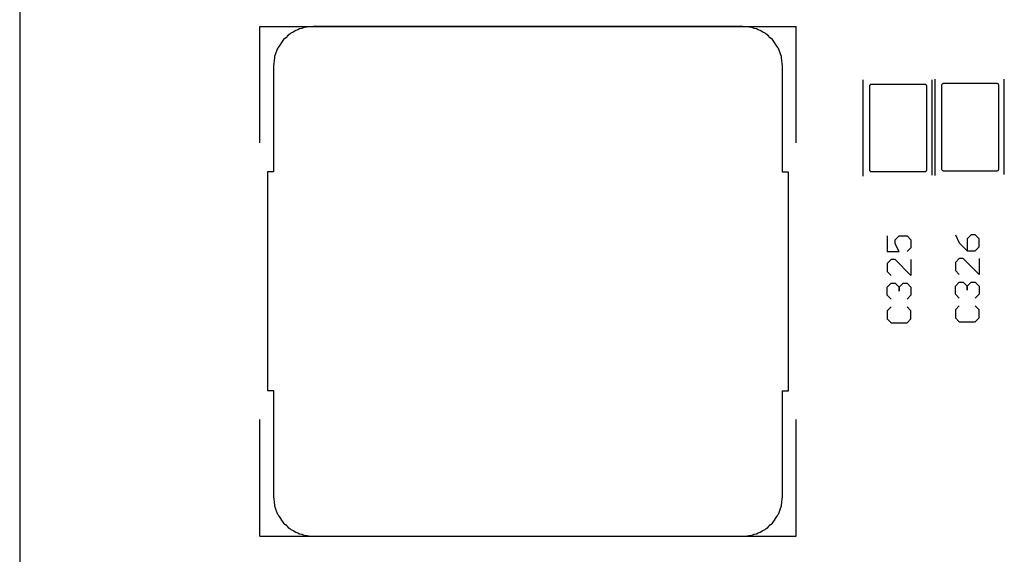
# Model space of a CAD drawing. Header units: inches. Extents: x 0 to 420, y -297 to 0.
# Tile 11 of 41: x 147 to 172, y -157 to -144. Entities that reach past the tile are written whole.
import ezdxf

# ---------------------------------------------------------------- set-up
doc = ezdxf.new("R2010")
doc.units = ezdxf.units.IN
doc.header["$MEASUREMENT"] = 0

msp = doc.modelspace()

# ---------------------------------------------------------------- linework, layer by layer
at = {"color": 18, "true_color": 0x000000}
for p, q in [((147, -63.6), (147, -216)), ((153.086, -146.774), (153.086, -143.824)), ((153.086, -143.824), (166.666, -143.824)), ((154.09, -143.886), (154.047, -143.907)), ((154.147, -143.873), (154.09, -143.886)), ((154.207, -143.851), (154.147, -143.873)), ((154.272, -143.844), (154.207, -143.851)), ((154.33, -143.831), (154.272, -143.844)), ((154.431, -143.826), (154.33, -143.831)), ((165.319, -143.826), (154.431, -143.826)), ((165.421, -143.831), (165.319, -143.826)), ((165.479, -143.844), (165.421, -143.831)), ((165.543, -143.851), (165.479, -143.844)), ((165.602, -143.872), (165.543, -143.851)), ((165.661, -143.886), (165.602, -143.872)), ((165.703, -143.907), (165.661, -143.886)), ((166.666, -146.774), (166.666, -143.824)), ((153.738, -144.112), (153.685, -144.158)), ((153.804, -144.046), (153.738, -144.112)), ((153.842, -144.022), (153.804, -144.046)), ((153.871, -143.997), (153.842, -144.022)), ((153.927, -143.968), (153.871, -143.997)), ((153.995, -143.926), (153.927, -143.968)), ((154.047, -143.907), (153.995, -143.926)), ((165.756, -143.926), (165.703, -143.907)), ((165.823, -143.968), (165.756, -143.926)), ((165.88, -143.997), (165.823, -143.968)), ((165.909, -144.022), (165.88, -143.997)), ((165.947, -144.046), (165.909, -144.022)), ((166.013, -144.112), (165.947, -144.046)), ((166.066, -144.158), (166.013, -144.112)), ((153.525, -144.396), (153.481, -144.521)), ((153.537, -144.377), (153.525, -144.396)), ((153.544, -144.359), (153.537, -144.377)), ((153.586, -144.299), (153.544, -144.359)), ((153.645, -144.205), (153.586, -144.299)), ((153.668, -144.182), (153.645, -144.205)), ((153.685, -144.158), (153.668, -144.182)), ((166.083, -144.182), (166.066, -144.158)), ((166.106, -144.205), (166.083, -144.182)), ((166.165, -144.299), (166.106, -144.205)), ((166.207, -144.359), (166.165, -144.299)), ((166.214, -144.377), (166.207, -144.359)), ((166.226, -144.396), (166.214, -144.377)), ((166.271, -144.524), (166.226, -144.396)), ((153.451, -144.608), (153.425, -144.832)), ((153.454, -144.599), (153.451, -144.608)), ((153.455, -144.588), (153.454, -144.599)), ((153.481, -144.521), (153.455, -144.588)), ((166.295, -144.588), (166.271, -144.524)), ((166.296, -144.599), (166.295, -144.588)), ((166.3, -144.608), (166.296, -144.599)), ((166.325, -144.832), (166.3, -144.608)), ((153.425, -144.832), (153.425, -147.503)), ((166.325, -147.512), (166.325, -144.832)), ((168.362, -147.614), (168.362, -145.175)), ((168.527, -145.328), (168.526, -145.339)), ((168.526, -145.339), (168.526, -145.539)), ((168.531, -145.317), (168.527, -145.328)), ((168.537, -145.308), (168.531, -145.317)), ((168.545, -145.3), (168.537, -145.308)), ((168.554, -145.294), (168.545, -145.3)), ((168.565, -145.29), (168.554, -145.294)), ((168.576, -145.289), (168.565, -145.29)), ((169.926, -145.289), (168.576, -145.289)), ((169.937, -145.29), (169.926, -145.289)), ((169.948, -145.294), (169.937, -145.29)), ((169.957, -145.3), (169.948, -145.294)), ((169.965, -145.308), (169.957, -145.3)), ((169.971, -145.317), (169.965, -145.308)), ((169.975, -145.328), (169.971, -145.317)), ((169.976, -145.339), (169.975, -145.328)), ((169.976, -145.539), (169.976, -145.339)), ((170.115, -147.588), (170.115, -145.175)), ((170.187, -147.594), (170.187, -145.155)), ((170.352, -145.308), (170.351, -145.319)), ((170.351, -145.319), (170.351, -145.519)), ((170.356, -145.297), (170.352, -145.308)), ((170.362, -145.288), (170.356, -145.297)), ((170.37, -145.28), (170.362, -145.288)), ((170.379, -145.274), (170.37, -145.28)), ((170.39, -145.27), (170.379, -145.274)), ((170.401, -145.269), (170.39, -145.27)), ((171.751, -145.269), (170.401, -145.269)), ((171.762, -145.27), (171.751, -145.269)), ((171.773, -145.274), (171.762, -145.27)), ((171.782, -145.28), (171.773, -145.274)), ((171.79, -145.288), (171.782, -145.28)), ((171.796, -145.297), (171.79, -145.288)), ((171.8, -145.308), (171.796, -145.297)), ((171.801, -145.319), (171.8, -145.308)), ((171.801, -145.519), (171.801, -145.319)), ((171.94, -147.568), (171.94, -145.155)), ((168.526, -145.539), (168.526, -147.249)), ((169.976, -147.249), (169.976, -145.539)), ((170.351, -145.519), (170.351, -147.229)), ((171.801, -147.229), (171.801, -145.519)), ((168.526, -147.249), (168.526, -147.449)), ((169.976, -147.449), (169.976, -147.249)), ((170.351, -147.229), (170.351, -147.429)), ((171.801, -147.429), (171.801, -147.229)), ((153.425, -147.503), (153.275, -147.503)), ((153.275, -147.503), (153.275, -153.04)), ((166.475, -147.512), (166.325, -147.512)), ((166.475, -153.05), (166.475, -147.512)), ((168.526, -147.449), (168.527, -147.449)), ((168.527, -147.449), (168.527, -147.46)), ((168.527, -147.46), (168.531, -147.471)), ((168.531, -147.471), (168.537, -147.48)), ((168.537, -147.48), (168.545, -147.488)), ((168.545, -147.488), (168.554, -147.494)), ((168.554, -147.494), (168.565, -147.498)), ((168.565, -147.498), (168.576, -147.499)), ((168.576, -147.499), (169.926, -147.499)), ((169.926, -147.499), (169.937, -147.498)), ((169.937, -147.498), (169.948, -147.494)), ((169.948, -147.494), (169.957, -147.488)), ((169.957, -147.488), (169.965, -147.48)), ((169.965, -147.48), (169.971, -147.471)), ((169.971, -147.471), (169.975, -147.46)), ((169.975, -147.46), (169.975, -147.449)), ((169.975, -147.449), (169.976, -147.449)), ((170.351, -147.429), (170.352, -147.429)), ((170.352, -147.429), (170.352, -147.44)), ((170.352, -147.44), (170.356, -147.451)), ((170.356, -147.451), (170.362, -147.46)), ((170.362, -147.46), (170.37, -147.468)), ((170.37, -147.468), (170.379, -147.474)), ((170.379, -147.474), (170.39, -147.478)), ((170.39, -147.478), (170.401, -147.479)), ((170.401, -147.479), (171.751, -147.479)), ((171.751, -147.479), (171.762, -147.478)), ((171.762, -147.478), (171.773, -147.474)), ((171.773, -147.474), (171.782, -147.468)), ((171.782, -147.468), (171.79, -147.46)), ((171.79, -147.46), (171.796, -147.451)), ((171.796, -147.451), (171.8, -147.44)), ((171.8, -147.44), (171.8, -147.429)), ((171.8, -147.429), (171.801, -147.429)), ((168.975, -149.125), (168.975, -149.525)), ((169.175, -149.225), (169.275, -149.125)), ((169.275, -149.125), (169.475, -149.125)), ((169.475, -149.125), (169.575, -149.225)), ((170.7, -149.1), (170.8, -149.3)), ((171.1, -149.1), (171, -149.2)), ((171.2, -149.1), (171.1, -149.1)), ((171.3, -149.2), (171.2, -149.1)), ((169.175, -149.325), (169.175, -149.225)), ((169.275, -149.525), (169.175, -149.325)), ((169.575, -149.225), (169.575, -149.425)), ((170.8, -149.3), (171, -149.5)), ((171, -149.2), (171, -149.5)), ((171.3, -149.4), (171.3, -149.2)), ((168.975, -149.525), (169.275, -149.525)), ((169.575, -149.425), (169.475, -149.525)), ((171, -149.5), (171.2, -149.5)), ((171.2, -149.5), (171.3, -149.4)), ((169.075, -149.725), (168.975, -149.825)), ((168.975, -149.825), (168.975, -150.025)), ((169.175, -149.725), (169.075, -149.725)), ((169.575, -150.125), (169.175, -149.725)), ((169.575, -149.725), (169.575, -150.125)), ((170.8, -149.7), (170.7, -149.8)), ((170.7, -149.8), (170.7, -150)), ((170.9, -149.7), (170.8, -149.7)), ((171.3, -150.1), (170.9, -149.7)), ((171.3, -149.7), (171.3, -150.1)), ((168.975, -150.025), (169.075, -150.125)), ((170.7, -150), (170.8, -150.1)), ((168.975, -150.425), (169.075, -150.325)), ((169.075, -150.325), (169.175, -150.325)), ((169.175, -150.325), (169.175, -150.325)), ((169.175, -150.325), (169.175, -150.325)), ((169.175, -150.325), (169.175, -150.325)), ((169.175, -150.325), (169.275, -150.425)), ((169.275, -150.425), (169.375, -150.325)), ((169.375, -150.325), (169.475, -150.325)), ((169.475, -150.325), (169.575, -150.425)), ((170.7, -150.4), (170.8, -150.3)), ((170.8, -150.3), (170.9, -150.3)), ((170.9, -150.3), (170.9, -150.3)), ((170.9, -150.3), (170.9, -150.3)), ((170.9, -150.3), (170.9, -150.3)), ((170.9, -150.3), (171, -150.4)), ((171, -150.4), (171.1, -150.3)), ((171.1, -150.3), (171.2, -150.3)), ((171.2, -150.3), (171.3, -150.4)), ((168.975, -150.625), (168.975, -150.425)), ((169.075, -150.725), (168.975, -150.625)), ((169.275, -150.425), (169.275, -150.525)), ((169.275, -150.525), (169.275, -150.425)), ((169.575, -150.625), (169.475, -150.725)), ((169.575, -150.425), (169.575, -150.625)), ((170.7, -150.6), (170.7, -150.4)), ((170.8, -150.7), (170.7, -150.6)), ((171, -150.4), (171, -150.5)), ((171, -150.5), (171, -150.4)), ((171.3, -150.6), (171.2, -150.7)), ((171.3, -150.4), (171.3, -150.6)), ((169.075, -150.925), (168.975, -151.025)), ((168.975, -151.025), (168.975, -151.225)), ((169.575, -151.025), (169.475, -150.925)), ((169.575, -151.225), (169.575, -151.025)), ((170.8, -150.9), (170.7, -151)), ((170.7, -151), (170.7, -151.2)), ((171.3, -151), (171.2, -150.9)), ((171.3, -151.2), (171.3, -151)), ((168.975, -151.225), (169.075, -151.325)), ((169.075, -151.325), (169.475, -151.325)), ((169.475, -151.325), (169.575, -151.225)), ((170.7, -151.2), (170.8, -151.3)), ((170.8, -151.3), (171.2, -151.3)), ((171.2, -151.3), (171.3, -151.2)), ((153.275, -153.04), (153.425, -153.04)), ((153.425, -153.04), (153.425, -155.72)), ((166.325, -155.72), (166.325, -153.05)), ((166.325, -153.05), (166.475, -153.05)), ((153.086, -156.724), (153.086, -153.774)), ((166.666, -156.724), (166.666, -153.774)), ((153.425, -155.72), (153.451, -155.944)), ((166.3, -155.944), (166.325, -155.72)), ((153.451, -155.944), (153.454, -155.953)), ((153.454, -155.953), (153.455, -155.964)), ((153.455, -155.964), (153.482, -156.034)), ((153.482, -156.034), (153.525, -156.157)), ((166.226, -156.157), (166.271, -156.028)), ((166.271, -156.028), (166.295, -155.964)), ((166.295, -155.964), (166.296, -155.953)), ((166.296, -155.953), (166.3, -155.944)), ((153.525, -156.157), (153.536, -156.174)), ((153.536, -156.174), (153.544, -156.194)), ((153.544, -156.194), (153.586, -156.254)), ((153.586, -156.254), (153.645, -156.347)), ((153.645, -156.347), (153.668, -156.371)), ((166.083, -156.371), (166.106, -156.347)), ((166.106, -156.347), (166.165, -156.254)), ((166.165, -156.254), (166.207, -156.194)), ((166.207, -156.194), (166.215, -156.174)), ((166.215, -156.174), (166.226, -156.157)), ((153.668, -156.371), (153.685, -156.395)), ((153.685, -156.395), (153.738, -156.441)), ((153.738, -156.441), (153.804, -156.507)), ((153.804, -156.507), (153.842, -156.53)), ((153.842, -156.53), (153.871, -156.555)), ((153.871, -156.555), (153.927, -156.584)), ((153.927, -156.584), (153.995, -156.627)), ((165.756, -156.627), (165.823, -156.584)), ((165.823, -156.584), (165.88, -156.555)), ((165.88, -156.555), (165.909, -156.53)), ((165.909, -156.53), (165.947, -156.507)), ((165.947, -156.507), (166.013, -156.441)), ((166.013, -156.441), (166.066, -156.395)), ((166.066, -156.395), (166.083, -156.371)), ((153.086, -156.724), (166.666, -156.724)), ((153.995, -156.627), (154.047, -156.645)), ((154.047, -156.645), (154.09, -156.666)), ((154.09, -156.666), (154.144, -156.679)), ((154.144, -156.679), (154.207, -156.701)), ((154.207, -156.701), (154.272, -156.708)), ((154.272, -156.708), (154.33, -156.721)), ((154.33, -156.721), (154.431, -156.726)), ((154.431, -156.726), (165.319, -156.726)), ((165.319, -156.726), (165.421, -156.721)), ((165.421, -156.721), (165.479, -156.708)), ((165.479, -156.708), (165.543, -156.701)), ((165.543, -156.701), (165.606, -156.679)), ((165.606, -156.679), (165.661, -156.666)), ((165.661, -156.666), (165.703, -156.645)), ((165.703, -156.645), (165.756, -156.627))]:
    msp.add_line(p, q, dxfattribs=at)
at = {"color": 7, "true_color": 0xffffff}
for p, q in [((147, -63.6), (147, -216)), ((154.09, -143.886), (154.047, -143.907)), ((154.147, -143.873), (154.09, -143.886)), ((154.207, -143.851), (154.147, -143.873)), ((154.272, -143.844), (154.207, -143.851)), ((154.33, -143.831), (154.272, -143.844)), ((154.431, -143.826), (154.33, -143.831)), ((165.319, -143.826), (154.431, -143.826)), ((165.421, -143.831), (165.319, -143.826)), ((165.479, -143.844), (165.421, -143.831)), ((165.543, -143.851), (165.479, -143.844)), ((165.602, -143.872), (165.543, -143.851)), ((165.661, -143.886), (165.602, -143.872)), ((165.703, -143.907), (165.661, -143.886)), ((153.738, -144.112), (153.685, -144.158)), ((153.804, -144.046), (153.738, -144.112)), ((153.842, -144.022), (153.804, -144.046)), ((153.871, -143.997), (153.842, -144.022)), ((153.927, -143.968), (153.871, -143.997)), ((153.995, -143.926), (153.927, -143.968)), ((154.047, -143.907), (153.995, -143.926)), ((165.756, -143.926), (165.703, -143.907)), ((165.823, -143.968), (165.756, -143.926)), ((165.88, -143.997), (165.823, -143.968)), ((165.909, -144.022), (165.88, -143.997)), ((165.947, -144.046), (165.909, -144.022)), ((166.013, -144.112), (165.947, -144.046)), ((166.066, -144.158), (166.013, -144.112)), ((153.525, -144.396), (153.481, -144.521)), ((153.537, -144.377), (153.525, -144.396)), ((153.544, -144.359), (153.537, -144.377)), ((153.586, -144.299), (153.544, -144.359)), ((153.645, -144.205), (153.586, -144.299)), ((153.668, -144.182), (153.645, -144.205)), ((153.685, -144.158), (153.668, -144.182)), ((166.083, -144.182), (166.066, -144.158)), ((166.106, -144.205), (166.083, -144.182)), ((166.165, -144.299), (166.106, -144.205)), ((166.207, -144.359), (166.165, -144.299)), ((166.214, -144.377), (166.207, -144.359)), ((166.226, -144.396), (166.214, -144.377)), ((166.271, -144.524), (166.226, -144.396)), ((153.451, -144.608), (153.425, -144.832)), ((153.454, -144.599), (153.451, -144.608)), ((153.455, -144.588), (153.454, -144.599)), ((153.481, -144.521), (153.455, -144.588)), ((166.295, -144.588), (166.271, -144.524)), ((166.296, -144.599), (166.295, -144.588)), ((166.3, -144.608), (166.296, -144.599)), ((166.325, -144.832), (166.3, -144.608)), ((153.425, -144.832), (153.425, -147.503)), ((166.325, -147.512), (166.325, -144.832)), ((168.527, -145.328), (168.526, -145.339)), ((168.526, -145.339), (168.526, -145.539)), ((168.531, -145.317), (168.527, -145.328)), ((168.537, -145.308), (168.531, -145.317)), ((168.545, -145.3), (168.537, -145.308)), ((168.554, -145.294), (168.545, -145.3)), ((168.565, -145.29), (168.554, -145.294)), ((168.576, -145.289), (168.565, -145.29)), ((169.926, -145.289), (168.576, -145.289)), ((169.937, -145.29), (169.926, -145.289)), ((169.948, -145.294), (169.937, -145.29)), ((169.957, -145.3), (169.948, -145.294)), ((169.965, -145.308), (169.957, -145.3)), ((169.971, -145.317), (169.965, -145.308)), ((169.975, -145.328), (169.971, -145.317)), ((169.976, -145.339), (169.975, -145.328)), ((169.976, -145.539), (169.976, -145.339)), ((170.352, -145.308), (170.351, -145.319)), ((170.351, -145.319), (170.351, -145.519)), ((170.356, -145.297), (170.352, -145.308)), ((170.362, -145.288), (170.356, -145.297)), ((170.37, -145.28), (170.362, -145.288)), ((170.379, -145.274), (170.37, -145.28)), ((170.39, -145.27), (170.379, -145.274)), ((170.401, -145.269), (170.39, -145.27)), ((171.751, -145.269), (170.401, -145.269)), ((171.762, -145.27), (171.751, -145.269)), ((171.773, -145.274), (171.762, -145.27)), ((171.782, -145.28), (171.773, -145.274)), ((171.79, -145.288), (171.782, -145.28)), ((171.796, -145.297), (171.79, -145.288)), ((171.8, -145.308), (171.796, -145.297)), ((171.801, -145.319), (171.8, -145.308)), ((171.801, -145.519), (171.801, -145.319)), ((168.526, -145.539), (168.526, -147.249)), ((169.976, -147.249), (169.976, -145.539)), ((170.351, -145.519), (170.351, -147.229)), ((171.801, -147.229), (171.801, -145.519)), ((168.526, -147.249), (168.526, -147.449)), ((169.976, -147.449), (169.976, -147.249)), ((170.351, -147.229), (170.351, -147.429)), ((171.801, -147.429), (171.801, -147.229)), ((153.425, -147.503), (153.275, -147.503)), ((153.275, -147.503), (153.275, -153.04)), ((166.475, -147.512), (166.325, -147.512)), ((166.475, -153.05), (166.475, -147.512)), ((168.526, -147.449), (168.527, -147.449)), ((168.527, -147.449), (168.527, -147.46)), ((168.527, -147.46), (168.531, -147.471)), ((168.531, -147.471), (168.537, -147.48)), ((168.537, -147.48), (168.545, -147.488)), ((168.545, -147.488), (168.554, -147.494)), ((168.554, -147.494), (168.565, -147.498)), ((168.565, -147.498), (168.576, -147.499)), ((168.576, -147.499), (169.926, -147.499)), ((169.926, -147.499), (169.937, -147.498)), ((169.937, -147.498), (169.948, -147.494)), ((169.948, -147.494), (169.957, -147.488)), ((169.957, -147.488), (169.965, -147.48)), ((169.965, -147.48), (169.971, -147.471)), ((169.971, -147.471), (169.975, -147.46)), ((169.975, -147.46), (169.975, -147.449)), ((169.975, -147.449), (169.976, -147.449)), ((170.351, -147.429), (170.352, -147.429)), ((170.352, -147.429), (170.352, -147.44)), ((170.352, -147.44), (170.356, -147.451)), ((170.356, -147.451), (170.362, -147.46)), ((170.362, -147.46), (170.37, -147.468)), ((170.37, -147.468), (170.379, -147.474)), ((170.379, -147.474), (170.39, -147.478)), ((170.39, -147.478), (170.401, -147.479)), ((170.401, -147.479), (171.751, -147.479)), ((171.751, -147.479), (171.762, -147.478)), ((171.762, -147.478), (171.773, -147.474)), ((171.773, -147.474), (171.782, -147.468)), ((171.782, -147.468), (171.79, -147.46)), ((171.79, -147.46), (171.796, -147.451)), ((171.796, -147.451), (171.8, -147.44)), ((171.8, -147.44), (171.8, -147.429)), ((171.8, -147.429), (171.801, -147.429)), ((153.275, -153.04), (153.425, -153.04)), ((153.425, -153.04), (153.425, -155.72)), ((166.325, -155.72), (166.325, -153.05)), ((166.325, -153.05), (166.475, -153.05)), ((153.425, -155.72), (153.451, -155.944)), ((166.3, -155.944), (166.325, -155.72)), ((153.451, -155.944), (153.454, -155.953)), ((153.454, -155.953), (153.455, -155.964)), ((153.455, -155.964), (153.482, -156.034)), ((153.482, -156.034), (153.525, -156.157)), ((166.226, -156.157), (166.271, -156.028)), ((166.271, -156.028), (166.295, -155.964)), ((166.295, -155.964), (166.296, -155.953)), ((166.296, -155.953), (166.3, -155.944)), ((153.525, -156.157), (153.536, -156.174)), ((153.536, -156.174), (153.544, -156.194)), ((153.544, -156.194), (153.586, -156.254)), ((153.586, -156.254), (153.645, -156.347)), ((153.645, -156.347), (153.668, -156.371)), ((166.083, -156.371), (166.106, -156.347)), ((166.106, -156.347), (166.165, -156.254)), ((166.165, -156.254), (166.207, -156.194)), ((166.207, -156.194), (166.215, -156.174)), ((166.215, -156.174), (166.226, -156.157)), ((153.668, -156.371), (153.685, -156.395)), ((153.685, -156.395), (153.738, -156.441)), ((153.738, -156.441), (153.804, -156.507)), ((153.804, -156.507), (153.842, -156.53)), ((153.842, -156.53), (153.871, -156.555)), ((153.871, -156.555), (153.927, -156.584)), ((153.927, -156.584), (153.995, -156.627)), ((165.756, -156.627), (165.823, -156.584)), ((165.823, -156.584), (165.88, -156.555)), ((165.88, -156.555), (165.909, -156.53)), ((165.909, -156.53), (165.947, -156.507)), ((165.947, -156.507), (166.013, -156.441)), ((166.013, -156.441), (166.066, -156.395)), ((166.066, -156.395), (166.083, -156.371)), ((153.995, -156.627), (154.047, -156.645)), ((154.047, -156.645), (154.09, -156.666)), ((154.09, -156.666), (154.144, -156.679)), ((154.144, -156.679), (154.207, -156.701)), ((154.207, -156.701), (154.272, -156.708)), ((154.272, -156.708), (154.33, -156.721)), ((154.33, -156.721), (154.431, -156.726)), ((154.431, -156.726), (165.319, -156.726)), ((165.319, -156.726), (165.421, -156.721)), ((165.421, -156.721), (165.479, -156.708)), ((165.479, -156.708), (165.543, -156.701)), ((165.543, -156.701), (165.606, -156.679)), ((165.606, -156.679), (165.661, -156.666)), ((165.661, -156.666), (165.703, -156.645)), ((165.703, -156.645), (165.756, -156.627))]:
    msp.add_line(p, q, dxfattribs=at)

doc.saveas('drawing.dxf')
